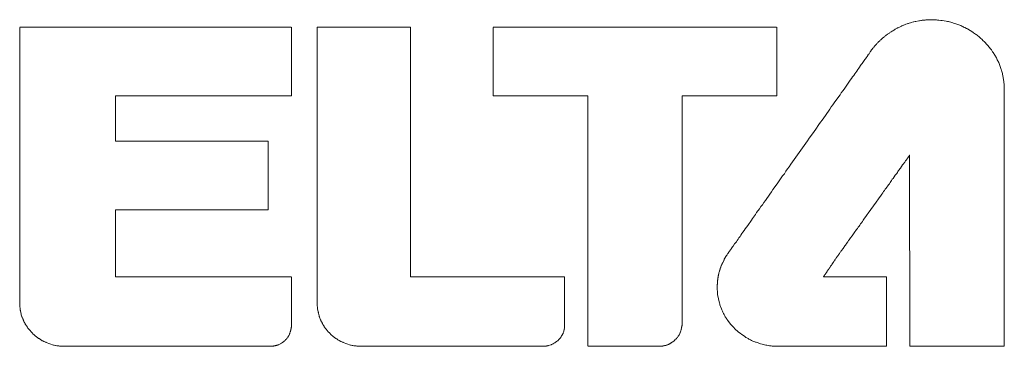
# Model space of a CAD drawing. Header units: millimetres. Extents: x -641 to 119, y -160 to 916.
# Tile 38 of 63: x -444.24 to -438.62, y 558.81 to 560.67. Entities that reach past the tile are written whole.
import ezdxf

# ---------------------------------------------------------------- set-up
doc = ezdxf.new("R2010")
doc.units = ezdxf.units.MM
doc.header["$LTSCALE"] = 32.67
doc.layers.get('0').update_dxf_attribs({"linetype": 'CONTINUOUS'})

msp = doc.modelspace()

# ---------------------------------------------------------------- linework, layer by layer
at = {"color": 7, "linetype": 'Continuous', "lineweight": 0}
for p, q in [((-444.242, 560.6287), (-442.693, 560.6287)), ((-444.242, 559.0437), (-444.242, 560.6277)), ((-442.692, 560.6287), (-442.692, 560.2367)), ((-442.544, 559.0367), (-442.544, 560.6287)), ((-442.544, 560.6287), (-442.013, 560.6287)), ((-442.013, 560.6287), (-442.013, 559.2037)), ((-441.541, 560.6287), (-439.923, 560.6287)), ((-441.541, 560.2367), (-441.541, 560.6277)), ((-439.922, 560.6287), (-439.922, 560.2367)), ((-439.243, 560.6187), (-439.24, 560.6207)), ((-439.24, 560.6207), (-439.236, 560.6227)), ((-439.236, 560.6227), (-439.233, 560.6247)), ((-439.233, 560.6247), (-439.229, 560.6257)), ((-439.229, 560.6257), (-439.226, 560.6277)), ((-439.226, 560.6277), (-439.222, 560.6297)), ((-439.222, 560.6297), (-439.219, 560.6317)), ((-439.219, 560.6317), (-439.215, 560.6327)), ((-439.215, 560.6327), (-439.211, 560.6347)), ((-439.211, 560.6347), (-439.208, 560.6367)), ((-439.208, 560.6367), (-439.204, 560.6377)), ((-439.204, 560.6377), (-439.2, 560.6397)), ((-439.2, 560.6397), (-439.197, 560.6407)), ((-439.197, 560.6407), (-439.193, 560.6427)), ((-439.193, 560.6427), (-439.189, 560.6437)), ((-439.189, 560.6437), (-439.186, 560.6457)), ((-439.186, 560.6457), (-439.178, 560.6477)), ((-439.178, 560.6477), (-439.174, 560.6497)), ((-439.174, 560.6497), (-439.17, 560.6507)), ((-439.17, 560.6507), (-439.167, 560.6517)), ((-439.167, 560.6517), (-439.159, 560.6537)), ((-439.159, 560.6537), (-439.155, 560.6557)), ((-439.155, 560.6557), (-439.143, 560.6587)), ((-439.143, 560.6587), (-439.14, 560.6597)), ((-439.14, 560.6597), (-439.132, 560.6617)), ((-439.132, 560.6617), (-439.128, 560.6617)), ((-439.128, 560.6617), (-439.112, 560.6657)), ((-439.112, 560.6657), (-439.108, 560.6657)), ((-439.108, 560.6657), (-439.1, 560.6677)), ((-439.1, 560.6677), (-439.096, 560.6677)), ((-439.096, 560.6677), (-439.092, 560.6687)), ((-439.092, 560.6687), (-439.088, 560.6687)), ((-439.088, 560.6687), (-439.084, 560.6697)), ((-439.084, 560.6697), (-439.075, 560.6697)), ((-439.075, 560.6697), (-439.071, 560.6707)), ((-439.071, 560.6707), (-439.059, 560.6707)), ((-439.059, 560.6707), (-439.055, 560.6717)), ((-439.055, 560.6717), (-439.03, 560.6717)), ((-439.03, 560.6717), (-439.024, 560.6707)), ((-439.024, 560.6707), (-439.011, 560.6707)), ((-439.011, 560.6707), (-439.005, 560.6697)), ((-439.005, 560.6697), (-438.998, 560.6697)), ((-438.998, 560.6697), (-438.986, 560.6677)), ((-438.986, 560.6677), (-438.979, 560.6667)), ((-438.979, 560.6667), (-438.955, 560.6627)), ((-438.955, 560.6627), (-438.948, 560.6617)), ((-438.948, 560.6617), (-438.942, 560.6607)), ((-438.942, 560.6607), (-438.936, 560.6587)), ((-438.936, 560.6587), (-438.93, 560.6577)), ((-438.93, 560.6577), (-438.918, 560.6537)), ((-438.918, 560.6537), (-438.913, 560.6517)), ((-438.913, 560.6517), (-438.907, 560.6507)), ((-438.907, 560.6507), (-438.895, 560.6467)), ((-438.895, 560.6467), (-438.889, 560.6437)), ((-438.889, 560.6437), (-438.884, 560.6417)), ((-438.884, 560.6417), (-438.872, 560.6377)), ((-438.872, 560.6377), (-438.867, 560.6347)), ((-438.867, 560.6347), (-438.861, 560.6327)), ((-438.861, 560.6327), (-438.856, 560.6297)), ((-438.856, 560.6297), (-438.85, 560.6277)), ((-438.85, 560.6277), (-438.84, 560.6217)), ((-438.84, 560.6217), (-438.834, 560.6187)), ((-439.323, 560.5627), (-439.32, 560.5647)), ((-439.32, 560.5647), (-439.317, 560.5677)), ((-439.317, 560.5677), (-439.314, 560.5697)), ((-439.314, 560.5697), (-439.311, 560.5727)), ((-439.311, 560.5727), (-439.308, 560.5747)), ((-439.308, 560.5747), (-439.305, 560.5777)), ((-439.305, 560.5777), (-439.302, 560.5797)), ((-439.302, 560.5797), (-439.299, 560.5827)), ((-439.299, 560.5827), (-439.293, 560.5867)), ((-439.293, 560.5867), (-439.29, 560.5897)), ((-439.29, 560.5897), (-439.287, 560.5917)), ((-439.287, 560.5917), (-439.283, 560.5937)), ((-439.283, 560.5937), (-439.28, 560.5957)), ((-439.28, 560.5957), (-439.277, 560.5987)), ((-439.277, 560.5987), (-439.274, 560.6007)), ((-439.274, 560.6007), (-439.27, 560.6027)), ((-439.27, 560.6027), (-439.264, 560.6067)), ((-439.264, 560.6067), (-439.26, 560.6087)), ((-439.26, 560.6087), (-439.254, 560.6127)), ((-439.254, 560.6127), (-439.25, 560.6147)), ((-439.25, 560.6147), (-439.247, 560.6167)), ((-439.247, 560.6167), (-439.243, 560.6187)), ((-438.834, 560.6187), (-438.804, 560.6007)), ((-438.804, 560.6007), (-438.799, 560.5967)), ((-438.799, 560.5967), (-438.794, 560.5937)), ((-438.794, 560.5937), (-438.789, 560.5897)), ((-438.789, 560.5897), (-438.784, 560.5867)), ((-438.784, 560.5867), (-438.779, 560.5827)), ((-438.779, 560.5827), (-438.775, 560.5797)), ((-438.775, 560.5797), (-438.77, 560.5757)), ((-438.77, 560.5757), (-438.766, 560.5717)), ((-438.766, 560.5717), (-438.761, 560.5677)), ((-438.761, 560.5677), (-438.757, 560.5637)), ((-439.378, 560.5027), (-439.374, 560.5087)), ((-439.374, 560.5087), (-439.371, 560.5117)), ((-439.371, 560.5117), (-439.369, 560.5147)), ((-439.369, 560.5147), (-439.366, 560.5177)), ((-439.366, 560.5177), (-439.364, 560.5207)), ((-439.364, 560.5207), (-439.361, 560.5237)), ((-439.361, 560.5237), (-439.359, 560.5267)), ((-439.359, 560.5267), (-439.356, 560.5297)), ((-439.356, 560.5297), (-439.354, 560.5327)), ((-439.354, 560.5327), (-439.351, 560.5357)), ((-439.351, 560.5357), (-439.348, 560.5377)), ((-439.348, 560.5377), (-439.346, 560.5407)), ((-439.346, 560.5407), (-439.34, 560.5467)), ((-439.34, 560.5467), (-439.337, 560.5487)), ((-439.337, 560.5487), (-439.335, 560.5517)), ((-439.335, 560.5517), (-439.332, 560.5547)), ((-439.332, 560.5547), (-439.329, 560.5567)), ((-439.329, 560.5567), (-439.323, 560.5627)), ((-438.757, 560.5637), (-438.752, 560.5597)), ((-438.752, 560.5597), (-438.744, 560.5517)), ((-438.744, 560.5517), (-438.739, 560.5477)), ((-438.739, 560.5477), (-438.731, 560.5397)), ((-438.731, 560.5397), (-438.727, 560.5347)), ((-438.727, 560.5347), (-438.723, 560.5307)), ((-438.723, 560.5307), (-438.719, 560.5257)), ((-438.719, 560.5257), (-438.716, 560.5217)), ((-438.716, 560.5217), (-438.712, 560.5167)), ((-438.712, 560.5167), (-438.708, 560.5127)), ((-438.708, 560.5127), (-438.704, 560.5077)), ((-439.416, 560.4487), (-439.413, 560.4537)), ((-439.413, 560.4537), (-439.407, 560.4617)), ((-439.407, 560.4617), (-439.401, 560.4707)), ((-439.401, 560.4707), (-439.4, 560.4727)), ((-439.4, 560.4727), (-439.396, 560.4777)), ((-439.397, 560.4757), (-439.397, 560.4767)), ((-439.396, 560.4777), (-439.394, 560.4807)), ((-439.394, 560.4807), (-439.392, 560.4847)), ((-439.392, 560.4847), (-439.39, 560.4877)), ((-439.39, 560.4877), (-439.387, 560.4907)), ((-439.387, 560.4907), (-439.381, 560.4997)), ((-439.381, 560.4997), (-439.378, 560.5027)), ((-438.704, 560.5077), (-438.701, 560.5027)), ((-438.701, 560.5027), (-438.697, 560.4987)), ((-438.697, 560.4987), (-438.691, 560.4887)), ((-438.691, 560.4887), (-438.687, 560.4837)), ((-438.687, 560.4837), (-438.669, 560.4537)), ((-438.669, 560.4537), (-438.667, 560.4487)), ((-439.455, 560.3947), (-439.44, 560.4157)), ((-439.44, 560.4157), (-439.435, 560.4217)), ((-439.435, 560.4217), (-439.423, 560.4397)), ((-439.423, 560.4397), (-439.42, 560.4447)), ((-439.42, 560.4447), (-439.416, 560.4487)), ((-438.667, 560.4487), (-438.664, 560.4427)), ((-438.664, 560.4427), (-438.661, 560.4377)), ((-438.661, 560.4377), (-438.659, 560.4327)), ((-438.659, 560.4327), (-438.656, 560.4267)), ((-438.656, 560.4267), (-438.654, 560.4217)), ((-438.654, 560.4217), (-438.652, 560.4157)), ((-438.652, 560.4157), (-438.65, 560.4107)), ((-438.65, 560.4107), (-438.648, 560.4047)), ((-438.648, 560.4047), (-438.646, 560.3997)), ((-438.646, 560.3997), (-438.642, 560.3877)), ((-439.496, 560.3357), (-439.49, 560.3447)), ((-439.49, 560.3447), (-439.483, 560.3537)), ((-439.483, 560.3537), (-439.477, 560.3627)), ((-439.477, 560.3627), (-439.471, 560.3707)), ((-439.471, 560.3707), (-439.466, 560.3787)), ((-439.466, 560.3787), (-439.46, 560.3867)), ((-439.46, 560.3867), (-439.455, 560.3947)), ((-438.642, 560.3877), (-438.64, 560.3827)), ((-438.64, 560.3827), (-438.638, 560.3767)), ((-438.638, 560.3767), (-438.637, 560.3707)), ((-438.637, 560.3707), (-438.635, 560.3647)), ((-438.635, 560.3647), (-438.634, 560.3597)), ((-438.634, 560.3597), (-438.632, 560.3537)), ((-438.632, 560.3537), (-438.626, 560.3177)), ((-439.538, 560.2757), (-439.531, 560.2867)), ((-439.531, 560.2867), (-439.503, 560.3267)), ((-439.503, 560.3267), (-439.496, 560.3357)), ((-438.626, 560.3177), (-438.626, 560.3117)), ((-438.626, 560.3117), (-438.625, 560.3057)), ((-438.625, 560.3057), (-438.625, 560.2997)), ((-438.625, 560.2997), (-438.624, 560.2927)), ((-438.624, 560.2927), (-438.624, 558.8077)), ((-443.696, 560.2367), (-443.696, 559.9777)), ((-442.692, 560.2367), (-443.696, 560.2367)), ((-441, 560.2367), (-441.541, 560.2367)), ((-441, 558.8077), (-441, 560.2367)), ((-440.463, 560.2367), (-440.463, 558.9267)), ((-439.922, 560.2367), (-440.462, 560.2367)), ((-439.577, 560.2207), (-439.569, 560.2327)), ((-439.569, 560.2327), (-439.561, 560.2437)), ((-439.561, 560.2437), (-439.554, 560.2547)), ((-439.554, 560.2547), (-439.546, 560.2657)), ((-439.546, 560.2657), (-439.538, 560.2757)), ((-439.619, 560.1617), (-439.611, 560.1737)), ((-439.611, 560.1737), (-439.602, 560.1857)), ((-439.602, 560.1857), (-439.594, 560.1977)), ((-439.594, 560.1977), (-439.585, 560.2097)), ((-439.585, 560.2097), (-439.577, 560.2207)), ((-439.663, 560.0987), (-439.645, 560.1247)), ((-439.645, 560.1247), (-439.637, 560.1367)), ((-439.637, 560.1367), (-439.628, 560.1497)), ((-439.628, 560.1497), (-439.619, 560.1617)), ((-439.7, 560.0477), (-439.682, 560.0737)), ((-439.682, 560.0737), (-439.672, 560.0867)), ((-439.672, 560.0867), (-439.663, 560.0987)), ((-439.737, 559.9947), (-439.719, 560.0207)), ((-439.719, 560.0207), (-439.709, 560.0337)), ((-439.709, 560.0337), (-439.7, 560.0477)), ((-443.696, 559.9777), (-442.824, 559.9777)), ((-442.824, 559.9777), (-442.824, 559.5867)), ((-439.775, 559.9407), (-439.766, 559.9537)), ((-439.766, 559.9537), (-439.756, 559.9677)), ((-439.756, 559.9677), (-439.747, 559.9807)), ((-439.747, 559.9807), (-439.737, 559.9947)), ((-439.813, 559.8867), (-439.804, 559.8997)), ((-439.804, 559.8997), (-439.794, 559.9137)), ((-439.794, 559.9137), (-439.785, 559.9267)), ((-439.785, 559.9267), (-439.775, 559.9407)), ((-439.169, 559.8907), (-439.172, 559.8877)), ((-439.166, 559.8957), (-439.169, 559.8907)), ((-439.167, 559.8937), (-439.168, 559.8927)), ((-439.165, 559.8967), (-439.166, 559.8957)), ((-439.164, 558.8077), (-439.165, 559.8977)), ((-439.164, 559.8977), (-439.165, 559.8977)), ((-439.851, 559.8327), (-439.842, 559.8467)), ((-439.842, 559.8467), (-439.832, 559.8597)), ((-439.832, 559.8597), (-439.823, 559.8737)), ((-439.823, 559.8737), (-439.813, 559.8867)), ((-439.21, 559.8347), (-439.216, 559.8247)), ((-439.204, 559.8427), (-439.21, 559.8347)), ((-439.201, 559.8477), (-439.204, 559.8427)), ((-439.198, 559.8517), (-439.201, 559.8477)), ((-439.195, 559.8547), (-439.198, 559.8517)), ((-439.192, 559.8587), (-439.195, 559.8547)), ((-439.19, 559.8627), (-439.192, 559.8587)), ((-439.187, 559.8657), (-439.19, 559.8627)), ((-439.185, 559.8687), (-439.187, 559.8657)), ((-439.183, 559.8727), (-439.185, 559.8687)), ((-439.181, 559.8757), (-439.183, 559.8727)), ((-439.179, 559.8777), (-439.181, 559.8757)), ((-439.177, 559.8807), (-439.179, 559.8777)), ((-439.175, 559.8827), (-439.177, 559.8807)), ((-439.173, 559.8857), (-439.175, 559.8827)), ((-439.172, 559.8877), (-439.173, 559.8857)), ((-439.916, 559.7407), (-439.889, 559.7797)), ((-439.889, 559.7797), (-439.879, 559.7927)), ((-439.879, 559.7927), (-439.87, 559.8067)), ((-439.87, 559.8067), (-439.861, 559.8197)), ((-439.861, 559.8197), (-439.851, 559.8327)), ((-439.246, 559.7837), (-439.258, 559.7657)), ((-439.242, 559.7887), (-439.246, 559.7837)), ((-439.238, 559.7947), (-439.242, 559.7887)), ((-439.234, 559.7997), (-439.238, 559.7947)), ((-439.231, 559.8047), (-439.234, 559.7997)), ((-439.227, 559.8107), (-439.231, 559.8047)), ((-439.223, 559.8157), (-439.227, 559.8107)), ((-439.22, 559.8207), (-439.223, 559.8157)), ((-439.216, 559.8247), (-439.22, 559.8207)), ((-439.944, 559.7017), (-439.926, 559.7277)), ((-439.926, 559.7277), (-439.916, 559.7407)), ((-439.289, 559.7227), (-439.294, 559.7167)), ((-439.285, 559.7297), (-439.289, 559.7227)), ((-439.28, 559.7357), (-439.285, 559.7297)), ((-439.276, 559.7417), (-439.28, 559.7357)), ((-439.271, 559.7477), (-439.276, 559.7417)), ((-439.267, 559.7537), (-439.271, 559.7477)), ((-439.263, 559.7607), (-439.267, 559.7537)), ((-439.258, 559.7657), (-439.263, 559.7607)), ((-439.97, 559.6647), (-439.961, 559.6767)), ((-439.961, 559.6767), (-439.953, 559.6897)), ((-439.953, 559.6897), (-439.944, 559.7017)), ((-439.327, 559.6707), (-439.342, 559.6497)), ((-439.322, 559.6767), (-439.327, 559.6707)), ((-439.317, 559.6837), (-439.322, 559.6767)), ((-439.313, 559.6907), (-439.317, 559.6837)), ((-439.308, 559.6967), (-439.313, 559.6907)), ((-439.303, 559.7037), (-439.308, 559.6967)), ((-439.298, 559.7097), (-439.303, 559.7037)), ((-439.294, 559.7167), (-439.298, 559.7097)), ((-440.013, 559.6047), (-440.004, 559.6157)), ((-440.004, 559.6157), (-439.996, 559.6277)), ((-439.996, 559.6277), (-439.987, 559.6397)), ((-439.987, 559.6397), (-439.979, 559.6517)), ((-439.979, 559.6517), (-439.97, 559.6647)), ((-439.356, 559.6297), (-439.401, 559.5667)), ((-439.351, 559.6357), (-439.356, 559.6297)), ((-439.346, 559.6427), (-439.351, 559.6357)), ((-439.342, 559.6497), (-439.346, 559.6427)), ((-443.696, 559.5867), (-443.696, 559.2037)), ((-442.824, 559.5867), (-443.696, 559.5867)), ((-440.06, 559.5377), (-440.044, 559.5597)), ((-440.044, 559.5597), (-440.037, 559.5707)), ((-440.037, 559.5707), (-440.021, 559.5927)), ((-440.021, 559.5927), (-440.013, 559.6047)), ((-439.41, 559.5537), (-439.425, 559.5327)), ((-439.406, 559.5607), (-439.41, 559.5537)), ((-439.401, 559.5667), (-439.406, 559.5607)), ((-440.095, 559.4877), (-440.088, 559.4967)), ((-440.088, 559.4967), (-440.067, 559.5267)), ((-440.067, 559.5267), (-440.06, 559.5377)), ((-439.449, 559.4997), (-439.453, 559.4937)), ((-439.444, 559.5067), (-439.449, 559.4997)), ((-439.439, 559.5127), (-439.444, 559.5067)), ((-439.434, 559.5197), (-439.439, 559.5127)), ((-439.43, 559.5267), (-439.434, 559.5197)), ((-439.425, 559.5327), (-439.43, 559.5267)), ((-440.132, 559.4347), (-440.127, 559.4427)), ((-440.127, 559.4427), (-440.121, 559.4517)), ((-440.121, 559.4517), (-440.115, 559.4597)), ((-440.115, 559.4597), (-440.108, 559.4687)), ((-440.108, 559.4687), (-440.102, 559.4777)), ((-440.102, 559.4777), (-440.095, 559.4877)), ((-439.489, 559.4437), (-439.493, 559.4387)), ((-439.484, 559.4497), (-439.489, 559.4437)), ((-439.476, 559.4617), (-439.484, 559.4497)), ((-439.471, 559.4687), (-439.476, 559.4617)), ((-439.467, 559.4747), (-439.471, 559.4687)), ((-439.462, 559.4807), (-439.467, 559.4747)), ((-439.458, 559.4867), (-439.462, 559.4807)), ((-439.453, 559.4937), (-439.458, 559.4867)), ((-440.171, 559.3797), (-440.163, 559.3917)), ((-440.163, 559.3917), (-440.158, 559.3987)), ((-440.158, 559.3987), (-440.153, 559.4047)), ((-440.153, 559.4047), (-440.148, 559.4117)), ((-440.148, 559.4117), (-440.143, 559.4197)), ((-440.143, 559.4197), (-440.138, 559.4267)), ((-440.138, 559.4267), (-440.132, 559.4347)), ((-439.531, 559.3847), (-439.534, 559.3807)), ((-439.527, 559.3897), (-439.531, 559.3847)), ((-439.524, 559.3947), (-439.527, 559.3897)), ((-439.516, 559.4047), (-439.524, 559.3947)), ((-439.513, 559.4107), (-439.516, 559.4047)), ((-439.509, 559.4157), (-439.513, 559.4107)), ((-439.505, 559.4217), (-439.509, 559.4157)), ((-439.501, 559.4267), (-439.505, 559.4217)), ((-439.493, 559.4387), (-439.501, 559.4267)), ((-440.209, 559.3267), (-440.206, 559.3297)), ((-440.205, 559.3307), (-440.203, 559.3347)), ((-440.203, 559.3347), (-440.202, 559.3357)), ((-440.201, 559.3377), (-440.2, 559.3397)), ((-440.201, 559.3367), (-440.201, 559.3377)), ((-440.2, 559.3397), (-440.198, 559.3407)), ((-440.198, 559.3407), (-440.197, 559.3437)), ((-440.197, 559.3437), (-440.195, 559.3457)), ((-440.195, 559.3457), (-440.193, 559.3487)), ((-440.193, 559.3487), (-440.19, 559.3527)), ((-440.19, 559.3527), (-440.188, 559.3557)), ((-440.188, 559.3557), (-440.185, 559.3597)), ((-440.185, 559.3597), (-440.182, 559.3647)), ((-440.182, 559.3647), (-440.178, 559.3697)), ((-440.178, 559.3697), (-440.175, 559.3747)), ((-440.175, 559.3747), (-440.171, 559.3797)), ((-439.57, 559.3297), (-439.572, 559.3267)), ((-439.569, 559.3317), (-439.57, 559.3297)), ((-439.567, 559.3347), (-439.569, 559.3317)), ((-439.564, 559.3377), (-439.567, 559.3347)), ((-439.562, 559.3407), (-439.564, 559.3377)), ((-439.56, 559.3447), (-439.562, 559.3407)), ((-439.557, 559.3477), (-439.56, 559.3447)), ((-439.555, 559.3517), (-439.557, 559.3477)), ((-439.552, 559.3547), (-439.555, 559.3517)), ((-439.543, 559.3667), (-439.552, 559.3547)), ((-439.54, 559.3717), (-439.543, 559.3667)), ((-439.537, 559.3757), (-439.54, 559.3717)), ((-439.534, 559.3807), (-439.537, 559.3757)), ((-440.238, 559.2697), (-440.223, 559.3017)), ((-440.237, 559.2717), (-440.237, 559.2737)), ((-440.235, 559.2777), (-440.234, 559.2787)), ((-440.233, 559.2807), (-440.233, 559.2827)), ((-440.232, 559.2847), (-440.231, 559.2857)), ((-440.229, 559.2897), (-440.229, 559.2907)), ((-440.226, 559.2967), (-440.225, 559.2977)), ((-440.223, 559.3017), (-440.222, 559.3027)), ((-440.222, 559.3047), (-440.209, 559.3267)), ((-440.222, 559.3027), (-440.222, 559.3047)), ((-440.221, 559.3067), (-440.22, 559.3077)), ((-440.218, 559.3117), (-440.217, 559.3127)), ((-440.215, 559.3167), (-440.214, 559.3177)), ((-440.212, 559.3217), (-440.211, 559.3227)), ((-439.61, 559.2727), (-439.61, 559.2717)), ((-439.608, 559.2747), (-439.609, 559.2737)), ((-439.607, 559.2767), (-439.608, 559.2747)), ((-439.604, 559.2807), (-439.606, 559.2777)), ((-439.605, 559.2797), (-439.605, 559.2787)), ((-439.603, 559.2827), (-439.604, 559.2807)), ((-439.598, 559.2887), (-439.602, 559.2837)), ((-439.601, 559.2857), (-439.601, 559.2847)), ((-439.598, 559.2897), (-439.598, 559.2887)), ((-439.596, 559.2917), (-439.597, 559.2907)), ((-439.596, 559.2927), (-439.596, 559.2917)), ((-439.594, 559.2947), (-439.595, 559.2937)), ((-439.594, 559.2957), (-439.594, 559.2947)), ((-439.59, 559.3017), (-439.593, 559.2967)), ((-439.59, 559.3027), (-439.592, 559.2977)), ((-439.589, 559.3027), (-439.59, 559.3027)), ((-439.587, 559.3057), (-439.588, 559.3047)), ((-439.587, 559.3067), (-439.587, 559.3057)), ((-439.586, 559.3067), (-439.587, 559.3067)), ((-439.583, 559.3127), (-439.585, 559.3077)), ((-439.584, 559.3097), (-439.585, 559.3087)), ((-439.583, 559.3107), (-439.584, 559.3107)), ((-439.582, 559.3127), (-439.583, 559.3127)), ((-439.58, 559.3157), (-439.581, 559.3147)), ((-439.581, 559.3147), (-439.581, 559.3137)), ((-439.577, 559.3207), (-439.58, 559.3157)), ((-439.578, 559.3187), (-439.579, 559.3177)), ((-439.575, 559.3227), (-439.577, 559.3207)), ((-439.574, 559.3247), (-439.575, 559.3227)), ((-439.572, 559.3267), (-439.574, 559.3247)), ((-440.255, 559.2147), (-440.253, 559.2207)), ((-440.254, 559.2167), (-440.254, 559.2187)), ((-440.253, 559.2247), (-440.252, 559.2267)), ((-440.253, 559.2207), (-440.253, 559.2247)), ((-440.252, 559.2267), (-440.251, 559.2317)), ((-440.252, 559.2287), (-440.251, 559.2297)), ((-440.251, 559.2317), (-440.248, 559.2417)), ((-440.25, 559.2337), (-440.25, 559.2357)), ((-440.249, 559.2377), (-440.249, 559.2397)), ((-440.248, 559.2417), (-440.247, 559.2427)), ((-440.247, 559.2447), (-440.245, 559.2507)), ((-440.247, 559.2427), (-440.247, 559.2447)), ((-440.246, 559.2467), (-440.246, 559.2487)), ((-440.245, 559.2527), (-440.244, 559.2537)), ((-440.245, 559.2507), (-440.245, 559.2527)), ((-440.244, 559.2537), (-440.239, 559.2667)), ((-440.243, 559.2557), (-440.243, 559.2577)), ((-440.241, 559.2617), (-440.241, 559.2627)), ((-440.239, 559.2687), (-440.238, 559.2697)), ((-440.239, 559.2667), (-440.239, 559.2687)), ((-439.645, 559.2197), (-439.649, 559.2147)), ((-439.647, 559.2187), (-439.648, 559.2157)), ((-439.646, 559.2187), (-439.647, 559.2187)), ((-439.645, 559.2207), (-439.645, 559.2197)), ((-439.643, 559.2227), (-439.644, 559.2217)), ((-439.643, 559.2237), (-439.643, 559.2227)), ((-439.641, 559.2257), (-439.642, 559.2247)), ((-439.64, 559.2287), (-439.641, 559.2267)), ((-439.641, 559.2267), (-439.641, 559.2257)), ((-439.635, 559.2347), (-439.639, 559.2297)), ((-439.638, 559.2317), (-439.638, 559.2307)), ((-439.634, 559.2367), (-439.635, 559.2347)), ((-439.631, 559.2407), (-439.634, 559.2377)), ((-439.634, 559.2377), (-439.634, 559.2367)), ((-439.63, 559.2427), (-439.631, 559.2407)), ((-439.628, 559.2457), (-439.63, 559.2427)), ((-439.629, 559.2447), (-439.629, 559.2437)), ((-439.627, 559.2477), (-439.628, 559.2457)), ((-439.624, 559.2507), (-439.627, 559.2477)), ((-439.623, 559.2527), (-439.624, 559.2507)), ((-439.623, 559.2537), (-439.623, 559.2527)), ((-439.621, 559.2557), (-439.622, 559.2547)), ((-439.62, 559.2577), (-439.621, 559.2557)), ((-439.618, 559.2597), (-439.619, 559.2587)), ((-439.617, 559.2617), (-439.618, 559.2597)), ((-439.615, 559.2647), (-439.617, 559.2617)), ((-439.616, 559.2637), (-439.616, 559.2627)), ((-439.614, 559.2667), (-439.615, 559.2647)), ((-439.611, 559.2697), (-439.614, 559.2667)), ((-439.61, 559.2717), (-439.611, 559.2697)), ((-443.696, 559.2037), (-442.693, 559.2037)), ((-442.692, 559.2037), (-442.692, 558.9167)), ((-442.013, 559.2037), (-441.133, 559.2037)), ((-441.133, 559.2037), (-441.133, 558.9157)), ((-440.262, 559.1607), (-440.261, 559.1627)), ((-440.262, 559.1287), (-440.262, 559.1607)), ((-440.261, 559.1747), (-440.26, 559.1767)), ((-440.261, 559.1627), (-440.261, 559.1747)), ((-440.26, 559.1847), (-440.259, 559.1867)), ((-440.26, 559.1767), (-440.26, 559.1847)), ((-440.259, 559.1867), (-440.258, 559.1977)), ((-440.259, 559.1927), (-440.258, 559.1937)), ((-440.258, 559.1977), (-440.257, 559.1997)), ((-440.257, 559.2037), (-440.256, 559.2057)), ((-440.257, 559.1997), (-440.257, 559.2037)), ((-440.256, 559.2097), (-440.255, 559.2117)), ((-440.256, 559.2057), (-440.256, 559.2097)), ((-440.255, 559.2117), (-440.255, 559.2137)), ((-439.655, 559.2067), (-439.656, 559.2037)), ((-439.655, 559.2057), (-439.656, 559.2047)), ((-439.656, 559.2037), (-439.297, 559.2037)), ((-439.654, 559.2067), (-439.655, 559.2067)), ((-439.652, 559.2097), (-439.653, 559.2087)), ((-439.652, 559.2107), (-439.652, 559.2097)), ((-439.651, 559.2107), (-439.652, 559.2107)), ((-439.65, 559.2127), (-439.651, 559.2117)), ((-439.65, 559.2137), (-439.65, 559.2127)), ((-439.649, 559.2137), (-439.65, 559.2137)), ((-439.297, 559.2037), (-439.297, 558.8087)), ((-440.261, 559.1237), (-440.262, 559.1287)), ((-440.261, 559.1137), (-440.261, 559.1237)), ((-440.26, 559.1087), (-440.261, 559.1137)), ((-440.26, 559.1037), (-440.26, 559.1087)), ((-440.25, 559.0537), (-440.26, 559.1037)), ((-440.248, 559.0497), (-440.25, 559.0537)), ((-440.247, 559.0447), (-440.248, 559.0497)), ((-444.241, 559.0407), (-444.242, 559.0437)), ((-444.241, 559.0307), (-444.241, 559.0407)), ((-444.24, 559.0277), (-444.241, 559.0307)), ((-444.24, 559.0217), (-444.24, 559.0277)), ((-444.239, 559.0187), (-444.24, 559.0217)), ((-444.239, 559.0147), (-444.239, 559.0187)), ((-444.238, 559.0117), (-444.239, 559.0147)), ((-444.238, 559.0087), (-444.238, 559.0117)), ((-444.236, 559.0027), (-444.238, 559.0087)), ((-444.236, 558.9997), (-444.236, 559.0027)), ((-444.233, 558.9907), (-444.236, 558.9997)), ((-442.543, 559.0337), (-442.544, 559.0367)), ((-442.543, 559.0277), (-442.543, 559.0337)), ((-442.542, 559.0247), (-442.543, 559.0277)), ((-442.542, 559.0187), (-442.542, 559.0247)), ((-442.541, 559.0147), (-442.542, 559.0187)), ((-442.541, 559.0117), (-442.541, 559.0147)), ((-442.539, 559.0057), (-442.541, 559.0117)), ((-442.539, 559.0027), (-442.539, 559.0057)), ((-442.538, 558.9997), (-442.539, 559.0027)), ((-442.538, 558.9967), (-442.538, 558.9997)), ((-442.533, 558.9817), (-442.538, 558.9967)), ((-440.243, 559.0347), (-440.247, 559.0447)), ((-440.242, 559.0307), (-440.243, 559.0347)), ((-440.238, 559.0207), (-440.242, 559.0307)), ((-440.236, 559.0167), (-440.238, 559.0207)), ((-440.234, 559.0117), (-440.236, 559.0167)), ((-440.232, 559.0077), (-440.234, 559.0117)), ((-440.23, 559.0027), (-440.232, 559.0077)), ((-440.226, 558.9947), (-440.23, 559.0027)), ((-440.223, 558.9897), (-440.226, 558.9947)), ((-444.233, 558.9877), (-444.233, 558.9907)), ((-444.229, 558.9757), (-444.233, 558.9877)), ((-444.228, 558.9737), (-444.229, 558.9757)), ((-444.225, 558.9647), (-444.228, 558.9737)), ((-444.223, 558.9617), (-444.225, 558.9647)), ((-444.222, 558.9587), (-444.223, 558.9617)), ((-444.221, 558.9567), (-444.222, 558.9587)), ((-444.22, 558.9537), (-444.221, 558.9567)), ((-444.218, 558.9507), (-444.22, 558.9537)), ((-444.217, 558.9477), (-444.218, 558.9507)), ((-444.216, 558.9457), (-444.217, 558.9477)), ((-444.214, 558.9427), (-444.216, 558.9457)), ((-444.213, 558.9397), (-444.214, 558.9427)), ((-444.211, 558.9377), (-444.213, 558.9397)), ((-444.21, 558.9347), (-444.211, 558.9377)), ((-442.533, 558.9787), (-442.533, 558.9817)), ((-442.532, 558.9757), (-442.533, 558.9787)), ((-442.531, 558.9737), (-442.532, 558.9757)), ((-442.529, 558.9677), (-442.531, 558.9737)), ((-442.527, 558.9647), (-442.529, 558.9677)), ((-442.525, 558.9587), (-442.527, 558.9647)), ((-442.524, 558.9567), (-442.525, 558.9587)), ((-442.523, 558.9537), (-442.524, 558.9567)), ((-442.521, 558.9507), (-442.523, 558.9537)), ((-442.52, 558.9477), (-442.521, 558.9507)), ((-442.519, 558.9457), (-442.52, 558.9477)), ((-442.517, 558.9427), (-442.519, 558.9457)), ((-442.516, 558.9397), (-442.517, 558.9427)), ((-442.515, 558.9377), (-442.516, 558.9397)), ((-442.513, 558.9347), (-442.515, 558.9377)), ((-440.221, 558.9857), (-440.223, 558.9897)), ((-440.218, 558.9817), (-440.221, 558.9857)), ((-440.216, 558.9767), (-440.218, 558.9817)), ((-440.213, 558.9727), (-440.216, 558.9767)), ((-440.211, 558.9687), (-440.213, 558.9727)), ((-440.205, 558.9607), (-440.211, 558.9687)), ((-440.203, 558.9567), (-440.205, 558.9607)), ((-440.185, 558.9327), (-440.203, 558.9567)), ((-444.208, 558.9317), (-444.21, 558.9347)), ((-444.207, 558.9297), (-444.208, 558.9317)), ((-444.205, 558.9267), (-444.207, 558.9297)), ((-444.203, 558.9247), (-444.205, 558.9267)), ((-444.202, 558.9217), (-444.203, 558.9247)), ((-444.2, 558.9197), (-444.202, 558.9217)), ((-444.198, 558.9167), (-444.2, 558.9197)), ((-444.197, 558.9147), (-444.198, 558.9167)), ((-444.195, 558.9117), (-444.197, 558.9147)), ((-444.193, 558.9097), (-444.195, 558.9117)), ((-444.191, 558.9067), (-444.193, 558.9097)), ((-444.187, 558.9027), (-444.191, 558.9067)), ((-444.185, 558.8997), (-444.187, 558.9027)), ((-444.181, 558.8957), (-444.185, 558.8997)), ((-444.179, 558.8927), (-444.181, 558.8957)), ((-444.173, 558.8867), (-444.179, 558.8927)), ((-444.171, 558.8837), (-444.173, 558.8867)), ((-444.165, 558.8777), (-444.171, 558.8837)), ((-442.702, 558.8787), (-442.703, 558.8777)), ((-442.701, 558.8807), (-442.702, 558.8787)), ((-442.7, 558.8817), (-442.701, 558.8807)), ((-442.698, 558.8887), (-442.7, 558.8837)), ((-442.7, 558.8837), (-442.7, 558.8817)), ((-442.699, 558.8867), (-442.699, 558.8857)), ((-442.697, 558.8917), (-442.698, 558.8907)), ((-442.698, 558.8907), (-442.698, 558.8887)), ((-442.696, 558.8937), (-442.697, 558.8917)), ((-442.694, 558.9027), (-442.696, 558.8967)), ((-442.696, 558.8967), (-442.696, 558.8937)), ((-442.695, 558.9007), (-442.695, 558.8987)), ((-442.693, 558.9077), (-442.694, 558.9057)), ((-442.694, 558.9057), (-442.694, 558.9037)), ((-442.692, 558.9167), (-442.693, 558.9147)), ((-442.693, 558.9147), (-442.693, 558.9077)), ((-442.512, 558.9317), (-442.513, 558.9347)), ((-442.51, 558.9297), (-442.512, 558.9317)), ((-442.509, 558.9267), (-442.51, 558.9297)), ((-442.507, 558.9247), (-442.509, 558.9267)), ((-442.505, 558.9217), (-442.507, 558.9247)), ((-442.504, 558.9197), (-442.505, 558.9217)), ((-442.502, 558.9167), (-442.504, 558.9197)), ((-442.5, 558.9147), (-442.502, 558.9167)), ((-442.499, 558.9117), (-442.5, 558.9147)), ((-442.497, 558.9097), (-442.499, 558.9117)), ((-442.495, 558.9067), (-442.497, 558.9097)), ((-442.491, 558.9027), (-442.495, 558.9067)), ((-442.489, 558.8997), (-442.491, 558.9027)), ((-442.488, 558.8977), (-442.489, 558.8997)), ((-442.486, 558.8957), (-442.488, 558.8977)), ((-442.484, 558.8927), (-442.486, 558.8957)), ((-442.48, 558.8887), (-442.484, 558.8927)), ((-442.477, 558.8867), (-442.48, 558.8887)), ((-442.475, 558.8837), (-442.477, 558.8867)), ((-442.465, 558.8737), (-442.475, 558.8837)), ((-441.143, 558.8787), (-441.144, 558.8777)), ((-441.142, 558.8817), (-441.143, 558.8797)), ((-441.143, 558.8797), (-441.143, 558.8787)), ((-441.141, 558.8837), (-441.142, 558.8827)), ((-441.142, 558.8827), (-441.142, 558.8817)), ((-441.139, 558.8887), (-441.141, 558.8837)), ((-441.14, 558.8867), (-441.14, 558.8857)), ((-441.138, 558.8937), (-441.139, 558.8887)), ((-441.138, 558.8907), (-441.139, 558.8897)), ((-441.135, 558.9027), (-441.138, 558.8937)), ((-441.137, 558.8967), (-441.137, 558.8957)), ((-441.136, 558.9007), (-441.136, 558.8997)), ((-441.134, 558.9127), (-441.135, 558.9037)), ((-441.134, 558.9067), (-441.135, 558.9057)), ((-441.133, 558.9147), (-441.134, 558.9127)), ((-440.475, 558.8817), (-440.477, 558.8777)), ((-440.476, 558.8807), (-440.476, 558.8787)), ((-440.473, 558.8867), (-440.475, 558.8817)), ((-440.474, 558.8847), (-440.474, 558.8837)), ((-440.472, 558.8887), (-440.473, 558.8877)), ((-440.473, 558.8877), (-440.473, 558.8867)), ((-440.467, 558.9027), (-440.472, 558.8887)), ((-440.471, 558.8917), (-440.471, 558.8907)), ((-440.47, 558.8947), (-440.47, 558.8937)), ((-440.469, 558.8977), (-440.469, 558.8967)), ((-440.468, 558.9007), (-440.468, 558.8997)), ((-440.466, 558.9077), (-440.467, 558.9057)), ((-440.467, 558.9057), (-440.467, 558.9027)), ((-440.465, 558.9167), (-440.466, 558.9087)), ((-440.465, 558.9117), (-440.466, 558.9107)), ((-440.464, 558.9187), (-440.465, 558.9167)), ((-440.463, 558.9267), (-440.464, 558.9247)), ((-440.464, 558.9247), (-440.464, 558.9197)), ((-440.178, 558.9257), (-440.185, 558.9327)), ((-440.175, 558.9217), (-440.178, 558.9257)), ((-440.154, 558.9007), (-440.175, 558.9217)), ((-440.15, 558.8977), (-440.154, 558.9007)), ((-440.143, 558.8907), (-440.15, 558.8977)), ((-440.111, 558.8667), (-440.143, 558.8907)), ((-444.162, 558.8757), (-444.165, 558.8777)), ((-444.158, 558.8717), (-444.162, 558.8757)), ((-444.155, 558.8697), (-444.158, 558.8717)), ((-444.151, 558.8657), (-444.155, 558.8697)), ((-444.148, 558.8637), (-444.151, 558.8657)), ((-444.144, 558.8597), (-444.148, 558.8637)), ((-444.141, 558.8587), (-444.144, 558.8597)), ((-444.139, 558.8567), (-444.141, 558.8587)), ((-444.136, 558.8547), (-444.139, 558.8567)), ((-444.134, 558.8527), (-444.136, 558.8547)), ((-444.131, 558.8517), (-444.134, 558.8527)), ((-444.129, 558.8497), (-444.131, 558.8517)), ((-444.126, 558.8477), (-444.129, 558.8497)), ((-444.123, 558.8467), (-444.126, 558.8477)), ((-444.121, 558.8447), (-444.123, 558.8467)), ((-444.118, 558.8427), (-444.121, 558.8447)), ((-444.115, 558.8417), (-444.118, 558.8427)), ((-444.113, 558.8397), (-444.115, 558.8417)), ((-444.11, 558.8387), (-444.113, 558.8397)), ((-444.107, 558.8367), (-444.11, 558.8387)), ((-444.105, 558.8357), (-444.107, 558.8367)), ((-444.102, 558.8347), (-444.105, 558.8357)), ((-444.099, 558.8327), (-444.102, 558.8347)), ((-444.093, 558.8307), (-444.099, 558.8327)), ((-444.091, 558.8287), (-444.093, 558.8307)), ((-444.049, 558.8147), (-444.091, 558.8287)), ((-442.752, 558.8237), (-442.765, 558.8167)), ((-442.754, 558.8227), (-442.755, 558.8217)), ((-442.748, 558.8257), (-442.752, 558.8237)), ((-442.749, 558.8247), (-442.751, 558.8247)), ((-442.743, 558.8287), (-442.748, 558.8257)), ((-442.745, 558.8277), (-442.746, 558.8267)), ((-442.741, 558.8307), (-442.742, 558.8297)), ((-442.736, 558.8337), (-442.741, 558.8307)), ((-442.738, 558.8327), (-442.739, 558.8317)), ((-442.735, 558.8347), (-442.736, 558.8337)), ((-442.734, 558.8367), (-442.735, 558.8347)), ((-442.732, 558.8377), (-442.734, 558.8367)), ((-442.729, 558.8407), (-442.732, 558.8377)), ((-442.727, 558.8417), (-442.729, 558.8407)), ((-442.726, 558.8437), (-442.727, 558.8417)), ((-442.724, 558.8457), (-442.725, 558.8447)), ((-442.722, 558.8467), (-442.724, 558.8457)), ((-442.721, 558.8487), (-442.722, 558.8467)), ((-442.719, 558.8507), (-442.72, 558.8497)), ((-442.718, 558.8527), (-442.719, 558.8507)), ((-442.716, 558.8547), (-442.717, 558.8537)), ((-442.715, 558.8567), (-442.716, 558.8547)), ((-442.713, 558.8587), (-442.714, 558.8577)), ((-442.703, 558.8757), (-442.713, 558.8587)), ((-442.711, 558.8617), (-442.712, 558.8607)), ((-442.709, 558.8647), (-442.71, 558.8637)), ((-442.707, 558.8677), (-442.708, 558.8667)), ((-442.706, 558.8707), (-442.706, 558.8697)), ((-442.704, 558.8737), (-442.705, 558.8727)), ((-442.703, 558.8777), (-442.703, 558.8757)), ((-442.462, 558.8717), (-442.465, 558.8737)), ((-442.458, 558.8677), (-442.462, 558.8717)), ((-442.455, 558.8657), (-442.458, 558.8677)), ((-442.451, 558.8617), (-442.455, 558.8657)), ((-442.448, 558.8597), (-442.451, 558.8617)), ((-442.446, 558.8587), (-442.448, 558.8597)), ((-442.443, 558.8567), (-442.446, 558.8587)), ((-442.441, 558.8547), (-442.443, 558.8567)), ((-442.438, 558.8527), (-442.441, 558.8547)), ((-442.436, 558.8517), (-442.438, 558.8527)), ((-442.433, 558.8497), (-442.436, 558.8517)), ((-442.431, 558.8477), (-442.433, 558.8497)), ((-442.428, 558.8467), (-442.431, 558.8477)), ((-442.426, 558.8447), (-442.428, 558.8467)), ((-442.423, 558.8427), (-442.426, 558.8447)), ((-442.42, 558.8417), (-442.423, 558.8427)), ((-442.418, 558.8397), (-442.42, 558.8417)), ((-442.415, 558.8387), (-442.418, 558.8397)), ((-442.412, 558.8367), (-442.415, 558.8387)), ((-442.41, 558.8357), (-442.412, 558.8367)), ((-442.407, 558.8347), (-442.41, 558.8357)), ((-442.404, 558.8327), (-442.407, 558.8347)), ((-442.398, 558.8307), (-442.404, 558.8327)), ((-442.396, 558.8287), (-442.398, 558.8307)), ((-442.354, 558.8147), (-442.396, 558.8287)), ((-441.191, 558.8267), (-441.208, 558.8177)), ((-441.197, 558.8227), (-441.199, 558.8227)), ((-441.193, 558.8247), (-441.195, 558.8247)), ((-441.189, 558.8277), (-441.191, 558.8267)), ((-441.186, 558.8297), (-441.189, 558.8277)), ((-441.187, 558.8287), (-441.188, 558.8287)), ((-441.184, 558.8307), (-441.186, 558.8297)), ((-441.181, 558.8337), (-441.184, 558.8307)), ((-441.179, 558.8347), (-441.181, 558.8337)), ((-441.174, 558.8387), (-441.179, 558.8347)), ((-441.177, 558.8357), (-441.178, 558.8357)), ((-441.172, 558.8397), (-441.174, 558.8387)), ((-441.165, 558.8467), (-441.172, 558.8397)), ((-441.164, 558.8487), (-441.165, 558.8467)), ((-441.157, 558.8557), (-441.164, 558.8487)), ((-441.156, 558.8577), (-441.157, 558.8557)), ((-441.155, 558.8587), (-441.156, 558.8577)), ((-441.155, 558.8597), (-441.155, 558.8587)), ((-441.153, 558.8617), (-441.154, 558.8607)), ((-441.152, 558.8637), (-441.153, 558.8617)), ((-441.15, 558.8657), (-441.151, 558.8647)), ((-441.149, 558.8687), (-441.15, 558.8667)), ((-441.15, 558.8667), (-441.15, 558.8657)), ((-441.147, 558.8707), (-441.148, 558.8697)), ((-441.146, 558.8737), (-441.147, 558.8717)), ((-441.147, 558.8717), (-441.147, 558.8707)), ((-441.145, 558.8747), (-441.146, 558.8737)), ((-441.144, 558.8777), (-441.145, 558.8757)), ((-441.145, 558.8757), (-441.145, 558.8747)), ((-440.529, 558.8247), (-440.537, 558.8207)), ((-440.531, 558.8237), (-440.532, 558.8227)), ((-440.528, 558.8247), (-440.529, 558.8247)), ((-440.527, 558.8257), (-440.528, 558.8247)), ((-440.525, 558.8267), (-440.527, 558.8257)), ((-440.523, 558.8287), (-440.524, 558.8277)), ((-440.521, 558.8297), (-440.523, 558.8287)), ((-440.52, 558.8307), (-440.521, 558.8297)), ((-440.519, 558.8307), (-440.52, 558.8307)), ((-440.517, 558.8317), (-440.519, 558.8307)), ((-440.515, 558.8337), (-440.516, 558.8327)), ((-440.513, 558.8347), (-440.515, 558.8337)), ((-440.51, 558.8377), (-440.513, 558.8347)), ((-440.508, 558.8387), (-440.51, 558.8377)), ((-440.503, 558.8437), (-440.508, 558.8387)), ((-440.501, 558.8447), (-440.503, 558.8437)), ((-440.5, 558.8467), (-440.501, 558.8447)), ((-440.494, 558.8527), (-440.499, 558.8477)), ((-440.493, 558.8547), (-440.494, 558.8527)), ((-440.489, 558.8587), (-440.492, 558.8557)), ((-440.488, 558.8607), (-440.489, 558.8587)), ((-440.486, 558.8627), (-440.487, 558.8617)), ((-440.485, 558.8647), (-440.486, 558.8627)), ((-440.483, 558.8677), (-440.485, 558.8647)), ((-440.484, 558.8667), (-440.484, 558.8657)), ((-440.482, 558.8697), (-440.483, 558.8677)), ((-440.48, 558.8717), (-440.481, 558.8707)), ((-440.478, 558.8767), (-440.48, 558.8717)), ((-440.479, 558.8747), (-440.479, 558.8737)), ((-440.107, 558.8647), (-440.111, 558.8667)), ((-440.102, 558.8617), (-440.107, 558.8647)), ((-440.098, 558.8587), (-440.102, 558.8617)), ((-440.094, 558.8567), (-440.098, 558.8587)), ((-440.089, 558.8537), (-440.094, 558.8567)), ((-440.085, 558.8517), (-440.089, 558.8537)), ((-440.081, 558.8487), (-440.085, 558.8517)), ((-440.076, 558.8467), (-440.081, 558.8487)), ((-440.072, 558.8447), (-440.076, 558.8467)), ((-440.067, 558.8417), (-440.072, 558.8447)), ((-440.062, 558.8397), (-440.067, 558.8417)), ((-440.058, 558.8377), (-440.062, 558.8397)), ((-440.048, 558.8337), (-440.058, 558.8377)), ((-440.044, 558.8317), (-440.048, 558.8337)), ((-440.039, 558.8307), (-440.044, 558.8317)), ((-440.029, 558.8267), (-440.039, 558.8307)), ((-440.025, 558.8247), (-440.029, 558.8267)), ((-440.02, 558.8237), (-440.025, 558.8247)), ((-440.015, 558.8217), (-440.02, 558.8237)), ((-444.046, 558.8147), (-444.049, 558.8147)), ((-444.04, 558.8127), (-444.046, 558.8147)), ((-444.037, 558.8127), (-444.04, 558.8127)), ((-444.031, 558.8107), (-444.037, 558.8127)), ((-444.028, 558.8107), (-444.031, 558.8107)), ((-444.025, 558.8097), (-444.028, 558.8107)), ((-444.018, 558.8097), (-444.025, 558.8097)), ((-444.015, 558.8087), (-444.018, 558.8097)), ((-444.009, 558.8087), (-444.015, 558.8087)), ((-444.006, 558.8077), (-444.009, 558.8087)), ((-442.8, 558.8077), (-444.006, 558.8077)), ((-442.798, 558.8087), (-442.8, 558.8077)), ((-442.793, 558.8087), (-442.797, 558.8087)), ((-442.791, 558.8097), (-442.793, 558.8087)), ((-442.784, 558.8107), (-442.791, 558.8097)), ((-442.786, 558.8107), (-442.787, 558.8097)), ((-442.782, 558.8117), (-442.784, 558.8107)), ((-442.777, 558.8127), (-442.782, 558.8117)), ((-442.779, 558.8127), (-442.78, 558.8117)), ((-442.775, 558.8137), (-442.777, 558.8127)), ((-442.77, 558.8147), (-442.775, 558.8137)), ((-442.772, 558.8147), (-442.773, 558.8137)), ((-442.768, 558.8157), (-442.77, 558.8147)), ((-442.767, 558.8167), (-442.768, 558.8157)), ((-442.765, 558.8167), (-442.767, 558.8167)), ((-442.762, 558.8187), (-442.763, 558.8177)), ((-442.759, 558.8197), (-442.76, 558.8197)), ((-442.351, 558.8147), (-442.354, 558.8147)), ((-442.345, 558.8127), (-442.351, 558.8147)), ((-442.341, 558.8127), (-442.345, 558.8127)), ((-442.335, 558.8107), (-442.341, 558.8127)), ((-442.332, 558.8107), (-442.335, 558.8107)), ((-442.329, 558.8097), (-442.332, 558.8107)), ((-442.322, 558.8097), (-442.329, 558.8097)), ((-442.319, 558.8087), (-442.322, 558.8097)), ((-442.312, 558.8087), (-442.319, 558.8087)), ((-442.309, 558.8077), (-442.312, 558.8087)), ((-441.246, 558.8077), (-442.309, 558.8077)), ((-441.244, 558.8087), (-441.246, 558.8077)), ((-441.238, 558.8087), (-441.243, 558.8087)), ((-441.236, 558.8097), (-441.238, 558.8087)), ((-441.229, 558.8107), (-441.235, 558.8097)), ((-441.232, 558.8107), (-441.233, 558.8097)), ((-441.227, 558.8117), (-441.229, 558.8107)), ((-441.21, 558.8167), (-441.226, 558.8117)), ((-441.211, 558.8167), (-441.224, 558.8117)), ((-441.208, 558.8177), (-441.21, 558.8167)), ((-441.205, 558.8187), (-441.207, 558.8187)), ((-441.201, 558.8207), (-441.203, 558.8207)), ((-440.581, 558.8077), (-440.999, 558.8077)), ((-440.579, 558.8087), (-440.581, 558.8077)), ((-440.574, 558.8087), (-440.579, 558.8087)), ((-440.572, 558.8097), (-440.574, 558.8087)), ((-440.569, 558.8097), (-440.571, 558.8097)), ((-440.567, 558.8107), (-440.569, 558.8097)), ((-440.561, 558.8117), (-440.566, 558.8107)), ((-440.563, 558.8117), (-440.564, 558.8107)), ((-440.559, 558.8127), (-440.561, 558.8117)), ((-440.55, 558.8147), (-440.558, 558.8127)), ((-440.552, 558.8147), (-440.556, 558.8127)), ((-440.548, 558.8157), (-440.55, 558.8147)), ((-440.541, 558.8187), (-440.548, 558.8157)), ((-440.542, 558.8177), (-440.547, 558.8167)), ((-440.539, 558.8197), (-440.541, 558.8187)), ((-440.538, 558.8197), (-440.539, 558.8197)), ((-440.537, 558.8207), (-440.538, 558.8197)), ((-440.534, 558.8217), (-440.535, 558.8217)), ((-440.005, 558.8197), (-440.015, 558.8217)), ((-440, 558.8177), (-440.005, 558.8197)), ((-439.985, 558.8147), (-440, 558.8177)), ((-439.979, 558.8137), (-439.985, 558.8147)), ((-439.964, 558.8107), (-439.979, 558.8137)), ((-439.959, 558.8107), (-439.964, 558.8107)), ((-439.954, 558.8097), (-439.959, 558.8107)), ((-439.948, 558.8087), (-439.954, 558.8097)), ((-439.943, 558.8087), (-439.948, 558.8087)), ((-439.938, 558.8077), (-439.943, 558.8087)), ((-439.297, 558.8077), (-439.938, 558.8077)), ((-438.624, 558.8077), (-439.164, 558.8077))]:
    msp.add_line(p, q, dxfattribs=at)

doc.saveas('drawing.dxf')
